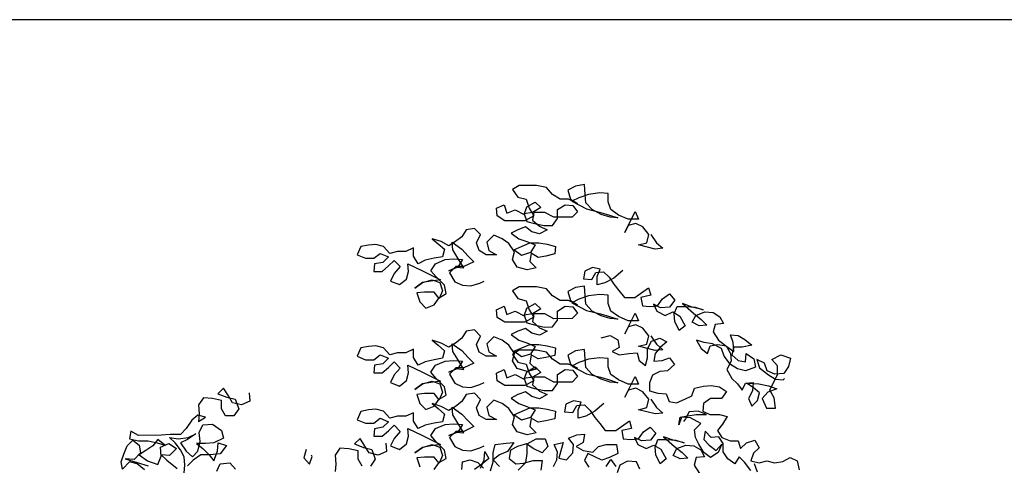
# Model space of a CAD drawing. Header units: metres. Extents: x 8 to 122, y -18 to 26.
# Tile 34 of 54: x 20.33 to 25.51, y 21.32 to 23.66. Entities that reach past the tile are written whole.
import ezdxf

# ---------------------------------------------------------------- set-up
doc = ezdxf.new("R2010")
doc.units = ezdxf.units.M
doc.layers.add('N-WE-AL-DETAIL-G', color=7, linetype='Continuous')

# ---------------------------------------------------------------- blocks, each defined once
blk = doc.blocks.new('Boom_zijaanzicht')
at = {"color": 0, "ltscale": 0.05, "flags": 128}
for points in [[(-0.9411, 11.0561), (-0.9703, 11.0124), (-1.0031, 10.9833), (-0.963, 10.9796), (-0.8756, 11.0014), (-0.9193, 11.0123), (-0.9302, 11.0561), (-0.8973, 11.0961), (-0.8609, 11.1143), (-0.8208, 11.1034), (-0.8026, 11.0669), (-0.8572, 11.1763), (-0.8754, 11.1362), (-0.8208, 11.1361), (-0.7697, 11.158), (-0.7296, 11.1871), (-0.715, 11.2272), (-0.715, 11.2709), (-0.6712, 11.2745), (-0.6129, 11.2672), (-0.5619, 11.2489), (-0.5255, 11.2306), (-0.6021, 11.1906), (-0.675, 11.1725), (-0.7224, 11.1579), (-0.7661, 11.1434), (-0.726, 11.147), (-0.6786, 11.1615), (-0.6312, 11.187), (-0.5984, 11.2234), (-0.5947, 11.2671), (-0.591, 11.3182), (-0.5436, 11.3108), (-0.5036, 11.2889), (-0.5182, 11.2416), (-0.5547, 11.2197), (-0.5073, 11.2415), (-0.4635, 11.2415), (-0.4234, 11.267), (-0.3906, 11.3034), (-0.3396, 11.3143), (-0.2484, 11.3142), (-0.212, 11.2923), (-0.2412, 11.2522), (-0.285, 11.2413), (-0.2996, 11.194), (-0.3251, 11.1539), (-0.2778, 11.1284), (-0.1721, 11.1283), (-0.132, 11.1537), (-0.1283, 11.1938), (-0.1684, 11.2121), (-0.183, 11.1684), (-0.2267, 11.1866), (-0.2741, 11.1612), (-0.2886, 11.2013), (-0.3323, 11.2268), (-0.3615, 11.1977), (-0.3178, 11.1721), (-0.2741, 11.1648), (-0.2887, 11.1247), (-0.3288, 11.1138), (-0.3798, 11.1029), (-0.4236, 11.103), (-0.449, 11.1395), (-0.449, 11.1868), (-0.4891, 11.2124), (-0.5292, 11.2088), (-0.5547, 11.176), (-0.5256, 11.1468), (-0.4308, 11.1467), (-0.3834, 11.1722), (-0.3251, 11.1721), (-0.3179, 11.132), (-0.3543, 11.0993), (-0.3944, 11.0811), (-0.3544, 11.0592), (-0.3143, 11.0701), (-0.2814, 11.0956), (-0.2414, 11.081), (-0.2049, 11.0627), (-0.2451, 11.0336), (-0.2888, 11.019), (-0.3326, 11.0009), (-0.3071, 10.9608), (-0.2597, 10.9461), (-0.2196, 10.9752), (-0.3034, 11.0118), (-0.3508, 11.0118), (-0.3945, 11.0046), (-0.4382, 10.9937), (-0.4346, 10.9536), (-0.3873, 10.9426), (-0.3472, 10.9353), (-0.3107, 10.9571), (-0.3035, 10.9134), (-0.3363, 10.8806), (-0.2889, 10.8696), (-0.2379, 10.8842), (-0.2124, 10.9242), (-0.2233, 10.9643), (-0.1941, 11.008), (-0.1576, 11.0335), (-0.1138, 11.0517), (-0.0774, 11.0152), (-0.0884, 10.9715), (-0.1285, 10.9497), (-0.0739, 10.9496), (-0.0374, 10.9714), (-0.0228, 11.0115), (-0.0446, 11.0553), (-0.0118, 11.088), (0.032, 11.0807), (0.0538, 11.0442), (0.0866, 11.0187), (0.123, 10.9968), (0.1631, 11.0186), (0.2105, 11.0332), (0.1777, 11.0077), (0.1448, 10.9786), (0.1557, 10.9385), (0.1995, 10.9311), (0.2468, 10.9202), (0.2832, 10.9019), (0.3088, 10.942), (0.3088, 10.9857), (0.3489, 10.9674), (0.3926, 10.9674), (0.4327, 10.9564), (0.4655, 10.9928), (0.5056, 11.0037), (0.5457, 11.0001), (0.5858, 10.9927), (0.604, 10.949), (0.5602, 10.9308), (0.5165, 10.9308), (0.4837, 10.9564), (0.44, 10.9382), (0.4691, 10.909), (0.5128, 10.9017), (0.5164, 10.8616), (0.4727, 10.8616), (0.4399, 10.8908), (0.4108, 10.92), (0.378, 10.8872), (0.4108, 10.8508), (0.4289, 10.8107), (0.3815, 10.7925), (0.3451, 10.8217), (0.3342, 10.8618), (0.3379, 10.9019), (0.2613, 10.8655), (0.1666, 10.8182), (0.2176, 10.8109), (0.2613, 10.8035), (0.3014, 10.7743), (0.2613, 10.8035), (0.2103, 10.8181), (0.1702, 10.8036), (0.1556, 10.7599), (0.1738, 10.7198), (0.1993, 10.7526), (0.2503, 10.7525), (0.2904, 10.7488), (0.2758, 10.7015), (0.2429, 10.6687), (0.1992, 10.687), (0.1738, 10.7234), (0.1373, 10.7453), (0.1447, 10.7891), (0.1884, 10.8327), (0.2176, 10.8655), (0.1921, 10.902), (0.1411, 10.9239), (0.0974, 10.9276), (0.05, 10.924), (0.0755, 10.8839), (0.1229, 10.8656), (0.0828, 10.8839), (0.0427, 10.8803), (0.0755, 10.9312), (0.1011, 10.975), (0.1048, 11.015), (0.0537, 10.9786), (0.0209, 10.9422), (-0.0083, 10.9131), (0.0427, 10.8875), (0.0864, 10.8875), (0.1192, 10.8547), (0.09, 10.8073), (0.0499, 10.7891), (0.0062, 10.7855), (-0.0412, 10.8002), (-0.063, 10.8111)], [(-0.7935, 10.8673), (-0.7462, 10.8272), (-0.6988, 10.8016), (-0.6587, 10.7906), (-0.6587, 10.8344), (-0.6732, 10.8745), (-0.6331, 10.8817), (-0.5931, 10.8635), (-0.5858, 10.8234), (-0.6295, 10.8198), (-0.6514, 10.8562), (-0.6915, 10.8599), (-0.7206, 10.8308), (-0.7462, 10.7944), (-0.7717, 10.7616), (-0.8009, 10.7252), (-0.8556, 10.7252), (-0.9284, 10.7763), (-0.9394, 10.7362), (-0.8884, 10.7253), (-0.8957, 10.6815), (-0.9358, 10.6779), (-0.9759, 10.6816), (-1.0014, 10.7181), (-1.0378, 10.7436), (-1.067, 10.7108), (-1.0378, 10.6744), (-0.9905, 10.6707), (-0.954, 10.6889), (-0.9723, 10.6524), (-1.016, 10.6306), (-1.0561, 10.6489), (-1.0925, 10.627), (-1.1217, 10.5761), (-1.089, 10.5505), (-1.0671, 10.5979), (-1.0634, 10.638), (-1.0779, 10.6781), (-1.1253, 10.6781), (-1.1727, 10.6745), (-1.2164, 10.66), (-1.1581, 10.6745), (-1.1071, 10.6927), (-1.1654, 10.6417), (-1.2055, 10.6089), (-1.2347, 10.5798), (-1.1946, 10.5761), (-1.1582, 10.5943), (-1.1764, 10.6308), (-1.2237, 10.649), (-1.2675, 10.6454), (-1.3039, 10.6236), (-1.3222, 10.5872), (-1.2784, 10.5835), (-1.2675, 10.5434), (-1.2967, 10.4997), (-1.3405, 10.4669), (-1.377, 10.4414), (-1.3733, 10.4888), (-1.3587, 10.5289), (-1.3988, 10.5253), (-1.4352, 10.5035), (-1.4717, 10.4743), (-1.4207, 10.4634), (-1.377, 10.4633), (-1.3661, 10.4232), (-1.3989, 10.3941), (-1.439, 10.3868), (-1.4426, 10.4306), (-1.4827, 10.4015), (-1.49, 10.3577), (-1.439, 10.3395), (-1.3953, 10.3504), (-1.3588, 10.3722), (-1.326, 10.4159), (-1.3114, 10.456), (-1.264, 10.4814), (-1.2202, 10.4887), (-1.1801, 10.4996), (-1.2057, 10.4559), (-1.2385, 10.4304), (-1.253, 10.4705), (-1.2931, 10.4778), (-1.3369, 10.4706), (-1.3588, 10.4305), (-1.3624, 10.3904), (-1.3406, 10.3467), (-1.3662, 10.2993), (-1.3954, 10.2702), (-1.4209, 10.2374), (-1.4391, 10.2739), (-1.4792, 10.2775), (-1.4756, 10.2338), (-1.4537, 10.1937), (-1.472, 10.1536), (-1.5011, 10.1828), (-1.512, 10.2229), (-1.4792, 10.252), (-1.4427, 10.2739), (-1.5083, 10.2703), (-1.5594, 10.2594), (-1.6031, 10.2449), (-1.5557, 10.2266), (-1.5266, 10.1938), (-1.5485, 10.1428), (-1.5959, 10.1428), (-1.5886, 10.1975), (-1.5667, 10.2375), (-1.5848, 10.2776), (-1.6067, 10.3178), (-1.6066, 10.3651), (-1.5775, 10.3979), (-1.6248, 10.4235), (-1.6758, 10.4053), (-1.6649, 10.3615), (-1.6395, 10.3251), (-1.5921, 10.3214), (-1.552, 10.3396), (-1.5374, 10.3796), (-1.4973, 10.3978), (-1.5119, 10.3541), (-1.5593, 10.3177), (-1.5958, 10.2959), (-1.6359, 10.2923), (-1.6431, 10.2996)], [(-0.9411, 10.5227), (-0.9703, 10.479), (-1.0031, 10.4498), (-0.963, 10.4462), (-0.8756, 10.4679), (-0.9193, 10.4789), (-0.9302, 10.5227), (-0.8973, 10.5627), (-0.8609, 10.5809), (-0.8208, 10.5699), (-0.8026, 10.5335), (-0.8572, 10.6429), (-0.8754, 10.6028), (-0.8208, 10.6027), (-0.7697, 10.6246), (-0.7296, 10.6537), (-0.715, 10.6938), (-0.715, 10.7375), (-0.6712, 10.7411), (-0.6129, 10.7337), (-0.5619, 10.7155), (-0.5255, 10.6972), (-0.6021, 10.6572), (-0.675, 10.639), (-0.7224, 10.6245), (-0.7661, 10.61), (-0.726, 10.6136), (-0.6786, 10.6281), (-0.6312, 10.6536), (-0.5984, 10.69), (-0.5947, 10.7337), (-0.591, 10.7847), (-0.5436, 10.7774), (-0.5036, 10.7555), (-0.5182, 10.7081), (-0.5547, 10.6863), (-0.5073, 10.7081), (-0.4635, 10.7081), (-0.4234, 10.7336), (-0.3906, 10.77), (-0.3396, 10.7809), (-0.2484, 10.7808), (-0.212, 10.7589), (-0.2412, 10.7188), (-0.285, 10.7079), (-0.2996, 10.6606), (-0.3251, 10.6205), (-0.2778, 10.595), (-0.1721, 10.5949), (-0.132, 10.6203), (-0.1283, 10.6604), (-0.1684, 10.6787), (-0.183, 10.635), (-0.2267, 10.6532), (-0.2741, 10.6277), (-0.2886, 10.6679), (-0.3323, 10.6934), (-0.3615, 10.6643), (-0.3178, 10.6387), (-0.2741, 10.6314), (-0.2887, 10.5913), (-0.3288, 10.5804), (-0.3798, 10.5695), (-0.4236, 10.5696), (-0.449, 10.606), (-0.449, 10.6534), (-0.4891, 10.679), (-0.5292, 10.6754), (-0.5547, 10.6426), (-0.5256, 10.6134), (-0.4308, 10.6133), (-0.3834, 10.6388), (-0.3251, 10.6387), (-0.3179, 10.5986), (-0.3543, 10.5659), (-0.3944, 10.5477), (-0.3544, 10.5258), (-0.3143, 10.5367), (-0.2814, 10.5622), (-0.2414, 10.5475), (-0.2049, 10.5293), (-0.2451, 10.5002), (-0.2888, 10.4856), (-0.3326, 10.4675), (-0.3071, 10.4273), (-0.2597, 10.4127), (-0.2196, 10.4418), (-0.3034, 10.4784), (-0.3508, 10.4784), (-0.3945, 10.4712), (-0.4382, 10.4603), (-0.4346, 10.4202), (-0.3873, 10.4092), (-0.3472, 10.4019), (-0.3107, 10.4237), (-0.3035, 10.38), (-0.3363, 10.3472), (-0.2889, 10.3362), (-0.2379, 10.3507), (-0.2124, 10.3908), (-0.2233, 10.4309), (-0.1941, 10.4746), (-0.1576, 10.5001), (-0.1138, 10.5183), (-0.0774, 10.4818), (-0.0884, 10.4381), (-0.1285, 10.4162), (-0.0739, 10.4162), (-0.0374, 10.438), (-0.0228, 10.4781), (-0.0446, 10.5219), (-0.0118, 10.5546), (0.032, 10.5473), (0.0538, 10.5108), (0.0866, 10.4853), (0.123, 10.4634), (0.1631, 10.4852), (0.2105, 10.4998), (0.1777, 10.4743), (0.1448, 10.4451), (0.1557, 10.4051), (0.1995, 10.3977), (0.2468, 10.3867), (0.2832, 10.3685), (0.3088, 10.4086), (0.3088, 10.4523), (0.3489, 10.434), (0.3926, 10.434), (0.4327, 10.423), (0.4655, 10.4594), (0.5056, 10.4703), (0.5457, 10.4666), (0.5858, 10.4593), (0.604, 10.4156), (0.5602, 10.3974), (0.5165, 10.3974), (0.4837, 10.423), (0.44, 10.4048), (0.4691, 10.3756), (0.5128, 10.3683), (0.5164, 10.3282), (0.4727, 10.3282), (0.4399, 10.3574), (0.4108, 10.3866), (0.378, 10.3538), (0.4108, 10.3174), (0.4289, 10.2773), (0.3815, 10.2591), (0.3451, 10.2883), (0.3342, 10.3284), (0.3379, 10.3684), (0.2613, 10.3321), (0.1666, 10.2848), (0.2176, 10.2774), (0.2613, 10.2701), (0.3014, 10.2409), (0.2613, 10.2701), (0.2103, 10.2847), (0.1702, 10.2702), (0.1556, 10.2265), (0.1738, 10.1864), (0.1993, 10.2192), (0.2503, 10.2191), (0.2904, 10.2154), (0.2758, 10.1681), (0.2429, 10.1353), (0.1992, 10.1536), (0.1738, 10.19), (0.1373, 10.2119), (0.1447, 10.2556), (0.1884, 10.2993), (0.2176, 10.3321), (0.1921, 10.3686), (0.1411, 10.3905), (0.0974, 10.3942), (0.05, 10.3906), (0.0755, 10.3505), (0.1229, 10.3322), (0.0828, 10.3505), (0.0427, 10.3468), (0.0755, 10.3978), (0.1011, 10.4415), (0.1048, 10.4816), (0.0537, 10.4452), (0.0209, 10.4088), (-0.0083, 10.3797), (0.0427, 10.3541), (0.0864, 10.3541), (0.1192, 10.3213), (0.09, 10.2739), (0.0499, 10.2557), (0.0062, 10.2521), (-0.0412, 10.2667), (-0.063, 10.2777)], [(-0.6784, 10.5134), (-0.7258, 10.5244), (-0.7659, 10.5025), (-0.7732, 10.4625), (-0.7368, 10.4406), (-0.7733, 10.4224), (-0.8243, 10.4297), (-0.868, 10.4334), (-0.879, 10.3933), (-0.9118, 10.3678), (-0.9227, 10.4079), (-0.9226, 10.4553), (-0.9445, 10.4954), (-0.9882, 10.51), (-1.0246, 10.4918), (-0.9919, 10.4627), (-0.9627, 10.4298), (-0.9555, 10.3897), (-0.9992, 10.3934), (-1.0393, 10.408), (-1.0648, 10.3716), (-1.0284, 10.3388), (-0.9883, 10.3351), (-0.9483, 10.3169), (-0.9337, 10.2768), (-0.9338, 10.233), (-0.9775, 10.2221), (-1.0213, 10.2185), (-1.0359, 10.1784), (-1.076, 10.1712), (-1.1197, 10.1895), (-1.1561, 10.2077), (-1.1706, 10.2478), (-1.218, 10.2588), (-1.2581, 10.2625), (-1.3018, 10.2552), (-1.3383, 10.2297), (-1.3128, 10.1933), (-1.2545, 10.1932), (-1.2181, 10.1677), (-1.2145, 10.1276), (-1.2509, 10.1094), (-1.302, 10.1094), (-1.3421, 10.0986), (-1.3166, 10.0584), (-1.2911, 10.0256), (-1.313, 9.9892), (-1.3568, 9.971), (-1.4005, 9.9711), (-1.4115, 9.931), (-1.4442, 9.9602), (-1.4879, 9.9748), (-1.5099, 9.9347), (-1.4807, 9.9055), (-1.4662, 9.8654), (-1.5099, 9.8545), (-1.55, 9.8655), (-1.5901, 9.8546), (-1.6338, 9.8619), (-1.6739, 9.8838), (-1.7104, 9.8657), (-1.7213, 9.8183)], [(-0.8831, 9.8212), (-0.8649, 9.8612), (-0.8175, 9.8648), (-0.7774, 9.8429), (-0.7629, 9.8028)], [(0.0535, 9.8203), (0.0499, 9.8604), (0.0098, 9.8714), (-0.0303, 9.8568), (-0.0595, 9.8277)], [(-0.0449, 9.8277), (-0.0631, 9.8714), (-0.0667, 9.9152), (-0.0886, 9.8787), (-0.0486, 9.8459), (-0.0121, 9.8204)], [(-0.096, 9.8132), (-0.1105, 9.8605), (-0.1105, 9.9079), (-0.1213, 9.9517), (-0.1797, 9.959), (-0.2197, 9.9627), (-0.187, 9.9153), (-0.1433, 9.897), (-0.1105, 9.8715), (-0.1433, 9.8351)], [(-0.2417, 9.8169), (-0.2818, 9.8571), (-0.289, 9.9044), (-0.289, 9.9555), (-0.3363, 9.981), (-0.3837, 9.9811), (-0.3983, 9.941), (-0.3692, 9.9082), (-0.3218, 9.93), (-0.2853, 9.9555), (-0.238, 9.9408), (-0.2015, 9.9226), (-0.1943, 9.8788), (-0.2308, 9.8497), (-0.2709, 9.8534), (-0.3219, 9.868), (-0.3692, 9.8681), (-0.362, 9.817)], [(-0.4276, 9.8353), (-0.4458, 9.8718), (-0.4494, 9.9119), (-0.4311, 9.9519), (-0.4785, 9.9629), (-0.4676, 9.9192), (-0.4567, 9.8791), (-0.4968, 9.8718), (-0.5296, 9.9083), (-0.5332, 9.952), (-0.5076, 9.9848), (-0.5513, 10.0031), (-0.5914, 10.0068), (-0.5842, 9.963), (-0.5477, 9.9411), (-0.5842, 9.9193), (-0.6352, 9.912), (-0.6644, 9.9412), (-0.7044, 9.9522), (-0.7591, 9.9522), (-0.7664, 9.9049), (-0.7227, 9.883), (-0.6827, 9.8684), (-0.6097, 9.9047), (-0.5915, 9.8683), (-0.6134, 9.8318)], [(-0.7045, 9.8356), (-0.73, 9.872), (-0.7556, 9.8356)], [(-0.9411, 10.1893), (-0.9703, 10.1456), (-1.0031, 10.1165), (-0.963, 10.1128), (-0.8756, 10.1346), (-0.9193, 10.1455), (-0.9302, 10.1893), (-0.8973, 10.2293), (-0.8609, 10.2475), (-0.8208, 10.2366), (-0.8026, 10.2001), (-0.8572, 10.3095), (-0.8754, 10.2694), (-0.8208, 10.2694), (-0.7697, 10.2912), (-0.7296, 10.3203), (-0.715, 10.3604), (-0.715, 10.4041), (-0.6712, 10.4077), (-0.6129, 10.4004), (-0.5619, 10.3821), (-0.5255, 10.3638), (-0.6021, 10.3238), (-0.675, 10.3057), (-0.7224, 10.2911), (-0.7661, 10.2766), (-0.726, 10.2802), (-0.6786, 10.2947), (-0.6312, 10.3202), (-0.5984, 10.3566), (-0.5947, 10.4003), (-0.591, 10.4514), (-0.5436, 10.444), (-0.5036, 10.4221), (-0.5182, 10.3748), (-0.5547, 10.3529), (-0.5073, 10.3748), (-0.4635, 10.3747), (-0.4234, 10.4002), (-0.3906, 10.4366), (-0.3396, 10.4475), (-0.2484, 10.4474), (-0.212, 10.4255), (-0.2412, 10.3854), (-0.285, 10.3746), (-0.2996, 10.3272), (-0.3251, 10.2871), (-0.2778, 10.2616), (-0.1721, 10.2615), (-0.132, 10.2869), (-0.1283, 10.327), (-0.1684, 10.3453), (-0.183, 10.3016), (-0.2267, 10.3198), (-0.2741, 10.2944), (-0.2886, 10.3345), (-0.3323, 10.36), (-0.3615, 10.3309), (-0.3178, 10.3053), (-0.2741, 10.298), (-0.2887, 10.2579), (-0.3288, 10.247), (-0.3798, 10.2362), (-0.4236, 10.2362), (-0.449, 10.2727), (-0.449, 10.32), (-0.4891, 10.3456), (-0.5292, 10.342), (-0.5547, 10.3092), (-0.5256, 10.28), (-0.4308, 10.2799), (-0.3834, 10.3054), (-0.3251, 10.3053), (-0.3179, 10.2653), (-0.3543, 10.2325), (-0.3944, 10.2143), (-0.3544, 10.1924), (-0.3143, 10.2033), (-0.2814, 10.2288), (-0.2414, 10.2142), (-0.2049, 10.1959), (-0.2451, 10.1668), (-0.2888, 10.1523), (-0.3326, 10.1341), (-0.3071, 10.094), (-0.2597, 10.0793), (-0.2196, 10.1085), (-0.3034, 10.145), (-0.3508, 10.145), (-0.3945, 10.1378), (-0.4382, 10.1269), (-0.4346, 10.0868), (-0.3873, 10.0758), (-0.3472, 10.0685), (-0.3107, 10.0903), (-0.3035, 10.0466), (-0.3363, 10.0138), (-0.2889, 10.0028), (-0.2379, 10.0174), (-0.2124, 10.0574), (-0.2233, 10.0975), (-0.1941, 10.1412), (-0.1576, 10.1667), (-0.1138, 10.1849), (-0.0774, 10.1484), (-0.0884, 10.1047), (-0.1285, 10.0829), (-0.0739, 10.0828), (-0.0374, 10.1046), (-0.0228, 10.1447), (-0.0446, 10.1885), (-0.0118, 10.2212), (0.032, 10.2139), (0.0538, 10.1774), (0.0866, 10.1519), (0.123, 10.13), (0.1631, 10.1518), (0.2105, 10.1664), (0.1777, 10.1409), (0.1448, 10.1118), (0.1557, 10.0717), (0.1995, 10.0643), (0.2468, 10.0534), (0.2832, 10.0351), (0.3088, 10.0752), (0.3088, 10.1189), (0.3489, 10.1006), (0.3926, 10.1006), (0.4327, 10.0896), (0.4655, 10.1261), (0.5056, 10.1369), (0.5457, 10.1333), (0.5858, 10.1259), (0.604, 10.0822), (0.5602, 10.064), (0.5165, 10.0641), (0.4837, 10.0896), (0.44, 10.0714), (0.4691, 10.0422), (0.5128, 10.0349), (0.5164, 9.9948), (0.4727, 9.9948), (0.4399, 10.024), (0.4108, 10.0532), (0.378, 10.0204), (0.4108, 9.984), (0.4289, 9.9439), (0.3815, 9.9257), (0.3451, 9.9549), (0.3342, 9.995), (0.3379, 10.0351), (0.2613, 9.9987), (0.1666, 9.9514), (0.2176, 9.9441), (0.2613, 9.9367), (0.3014, 9.9075), (0.2613, 9.9367), (0.2103, 9.9514), (0.1702, 9.9368), (0.1556, 9.8931), (0.1738, 9.853), (0.1993, 9.8858), (0.2503, 9.8857), (0.2904, 9.882), (0.2758, 9.8347)], [(0.1992, 9.8202), (0.1738, 9.8566), (0.1373, 9.8785), (0.1447, 9.9223), (0.1884, 9.966), (0.2176, 9.9987), (0.1921, 10.0352), (0.1411, 10.0571), (0.0974, 10.0608), (0.05, 10.0572), (0.0755, 10.0171), (0.1229, 9.9988), (0.0828, 10.0171), (0.0427, 10.0135), (0.0755, 10.0645), (0.1011, 10.1082), (0.1048, 10.1482), (0.0537, 10.1119), (0.0209, 10.0754), (-0.0083, 10.0463), (0.0427, 10.0208), (0.0864, 10.0207), (0.1192, 9.9879), (0.09, 9.9405), (0.0499, 9.9224), (0.0062, 9.9187), (-0.0412, 9.9334), (-0.063, 9.9443)], [(1.1728, 10.2226), (1.1691, 10.1789), (1.2128, 10.1606), (1.2602, 10.1715), (1.2821, 10.208), (1.3077, 10.248), (1.3368, 10.2188), (1.2894, 10.2007), (1.2457, 10.1898), (1.2274, 10.1388), (1.2529, 10.1023), (1.2966, 10.1023), (1.3185, 10.1387), (1.3185, 10.1824), (1.3659, 10.1933), (1.4133, 10.1969), (1.4388, 10.1604), (1.4351, 10.1131), (1.4387, 10.073), (1.4023, 10.0949), (1.4424, 10.1058), (1.4751, 10.0802), (1.5043, 10.0365), (1.5334, 10.0036), (1.588, 10.0036), (1.6354, 9.9999), (1.7557, 9.9998), (1.7958, 10.0216), (1.803, 9.9815), (1.7557, 9.9706), (1.7046, 9.9707), (1.6572, 9.9598), (1.6172, 9.9489), (1.6536, 9.978), (1.6791, 9.9452), (1.7155, 9.9197), (1.7519, 9.8978), (1.7082, 9.865), (1.6535, 9.8468), (1.6353, 9.8906), (1.639, 9.9379), (1.5953, 9.9562), (1.5552, 9.9307), (1.5916, 9.8943), (1.6353, 9.8979), (1.6061, 9.8687), (1.5514, 9.8251)], [(1.515, 9.8032), (1.5114, 9.8433), (1.5151, 9.887), (1.5333, 9.9235), (1.5625, 9.9599), (1.5917, 9.989), (1.5443, 9.9818), (1.4933, 9.9891), (1.4532, 10.0074), (1.4969, 9.9782), (1.5333, 9.9599), (1.5041, 9.9162), (1.4713, 9.8871), (1.4422, 9.9163), (1.4313, 9.9673), (1.435, 10.0147), (1.4168, 10.0548), (1.3658, 10.0585), (1.3184, 10.0257), (1.3074, 9.9856), (1.3584, 9.9601), (1.4021, 9.9564), (1.4495, 9.9563), (1.4167, 9.9309), (1.3839, 9.8981), (1.3583, 9.8653), (1.3402, 9.9164), (1.3365, 9.9601), (1.2928, 9.9456), (1.3256, 9.9018), (1.3802, 9.8981), (1.4276, 9.8981), (1.4677, 9.8689), (1.4968, 9.8397)], [(1.3437, 9.8107), (1.3255, 9.8508), (1.2745, 9.8545), (1.2453, 9.8217)], [(1.7227, 9.8176), (1.7628, 9.8504), (1.8029, 9.8613), (1.8393, 9.8211), (1.8467, 9.8612), (1.8321, 9.9013), (1.8139, 9.9451), (1.7848, 9.9743), (1.752, 9.9488), (1.7447, 9.9087), (1.7774, 9.8722), (1.8248, 9.8758), (1.7628, 9.8577), (1.7045, 9.8395)], [(-0.6933, 10.1672), (-0.646, 10.1271), (-0.5986, 10.1015), (-0.5585, 10.0905), (-0.5585, 10.1343), (-0.573, 10.1744), (-0.5329, 10.1816), (-0.4929, 10.1634), (-0.4856, 10.1233), (-0.5294, 10.1197), (-0.5512, 10.1561), (-0.5913, 10.1598), (-0.6205, 10.1307), (-0.646, 10.0943), (-0.6715, 10.0615), (-0.7007, 10.0251), (-0.7554, 10.0251), (-0.8282, 10.0762), (-0.8392, 10.0361), (-0.7882, 10.0252), (-0.7955, 9.9814), (-0.8356, 9.9778), (-0.8757, 9.9815), (-0.9012, 10.018), (-0.9376, 10.0435), (-0.9668, 10.0107), (-0.9377, 9.9743), (-0.8903, 9.9706), (-0.8538, 9.9888), (-0.8721, 9.9523), (-0.9158, 9.9305), (-0.9559, 9.9488), (-0.9924, 9.9269), (-1.0216, 9.876), (-0.9888, 9.8504), (-0.9669, 9.8978), (-0.9632, 9.9379), (-0.9777, 9.978), (-1.0251, 9.978), (-1.0725, 9.9744), (-1.1162, 9.9599), (-1.0579, 9.9744), (-1.0069, 9.9926), (-1.0652, 9.9416), (-1.1054, 9.9088), (-1.1345, 9.8797), (-1.0945, 9.876), (-1.058, 9.8942), (-1.0762, 9.9307), (-1.1235, 9.9489), (-1.1673, 9.9453), (-1.2037, 9.9235), (-1.222, 9.8871), (-1.1783, 9.8834), (-1.1674, 9.8433), (-1.1966, 9.7996)], [(-1.4844, 9.8509), (-1.499, 9.8071)], [(-1.4662, 9.8144), (-1.4334, 9.8581), (-1.4042, 9.8872), (-1.3824, 9.8508), (-1.3459, 9.8763), (-1.3204, 9.9127), (-1.3203, 9.9564), (-1.2984, 9.9928), (-1.2583, 9.9891), (-1.2255, 10.0219), (-1.2183, 9.9782), (-1.2474, 9.949), (-1.2839, 9.9199), (-1.313, 9.9528), (-1.2949, 9.909), (-1.2548, 9.8835), (-1.2183, 9.9089), (-1.1928, 9.9526), (-1.1745, 9.9891), (-1.1708, 10.0292), (-1.2036, 10.062), (-1.1489, 10.0911), (-1.1015, 10.0947), (-1.087, 10.0546), (-1.0943, 10.0947), (-1.1343, 10.102), (-1.1781, 10.1093), (-1.2327, 10.1094), (-1.189, 10.1276), (-1.1416, 10.1239), (-1.1234, 10.0874), (-1.1125, 10.0728)], [(0.4545, 9.9584), (0.4508, 9.9147), (0.4945, 9.8964), (0.5419, 9.9073), (0.5638, 9.9437), (0.5893, 9.9838), (0.6185, 9.9546), (0.5711, 9.9365), (0.5273, 9.9256), (0.5091, 9.8746), (0.5345, 9.8381)], [(0.5783, 9.838), (0.6002, 9.8745), (0.6002, 9.9182), (0.6476, 9.9291), (0.695, 9.9327), (0.7204, 9.8962), (0.7168, 9.8489), (0.7204, 9.8088)], [(0.8735, 9.9252), (0.8844, 9.8815), (0.8552, 9.8487), (0.8407, 9.8888), (0.8443, 9.8961)]]:
    blk.add_lwpolyline(points, dxfattribs=at)

msp = doc.modelspace()

# ---------------------------------------------------------------- linework, layer by layer
at = {"layer": 'Defpoints', "color": 6}
msp.add_lwpolyline([(7.5473, 23.664), (7.5473, -16.8115), (56.1691, -16.8115), (56.1691, -12.0872), (64.8584, -12.0872), (64.8584, 23.664)], close=True, dxfattribs=at)

# ---------------------------------------------------------------- block references
at = {"layer": 'N-WE-AL-DETAIL-G', "color": 252, "xscale": -1}
msp.add_blockref('Boom_zijaanzicht', (22.7061, 11.4784), dxfattribs=at)

doc.saveas('drawing.dxf')
